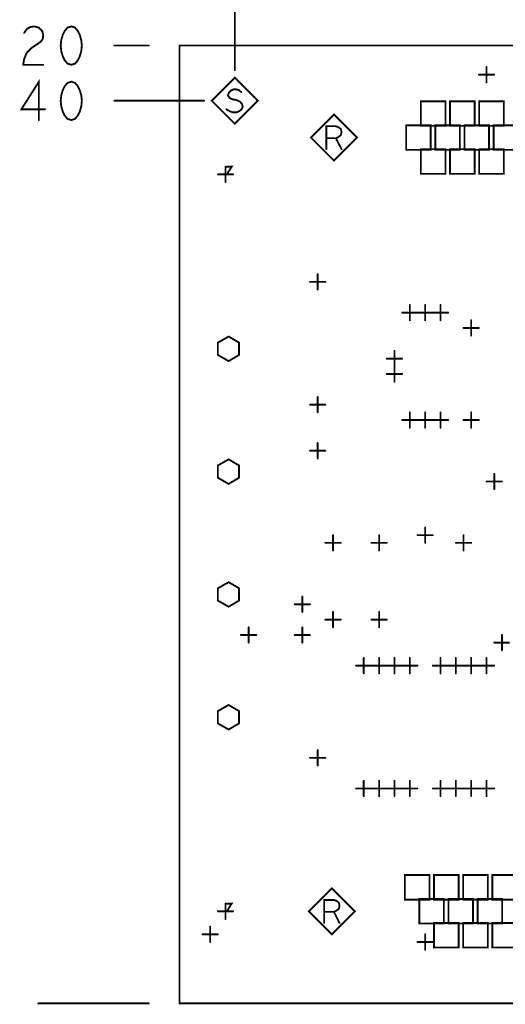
# Model space of a CAD drawing. Extents: x 28 to 61, y 24.9 to 46.
# Tile 3 of 59: x 30 to 31.6, y 29.5 to 32.7. Entities that reach past the tile are written whole.
import ezdxf

# ---------------------------------------------------------------- set-up
doc = ezdxf.new("R2010")
doc.units = 0
doc.layers.add('1', color=2, linetype='CONTINUOUS')

msp = doc.modelspace()

# ---------------------------------------------------------------- linework, layer by layer
at = {"layer": '1', "const_width": 0.006}
for points in [[(30.67, 32.505), (30.67, 33.008)], [(29.984, 32.626), (29.993, 32.639), (30.004, 32.645), (30.017, 32.647), (30.032, 32.643), (30.043, 32.632), (30.046, 32.62), (30.045, 32.607), (30.038, 32.597), (30.007, 32.576), (29.993, 32.562), (29.984, 32.541), (29.981, 32.522), (30.046, 32.522)], [(30.138, 32.647), (30.125, 32.643), (30.116, 32.632), (30.11, 32.62), (30.105, 32.603), (30.103, 32.585), (30.105, 32.566), (30.11, 32.549), (30.116, 32.537), (30.125, 32.526), (30.138, 32.522), (30.15, 32.526), (30.159, 32.537), (30.165, 32.549), (30.17, 32.566), (30.172, 32.585), (30.17, 32.603), (30.165, 32.62), (30.159, 32.632), (30.15, 32.643), (30.138, 32.647)], [(30.39, 32.585), (30.278, 32.585)], [(30.49, 29.465), (47.43, 29.465), (47.43, 32.585), (30.49, 32.585), (30.49, 29.465)], [(31.465, 32.49), (31.515, 32.49)], [(31.49, 32.465), (31.49, 32.515)], [(30.032, 32.342), (30.032, 32.467), (29.975, 32.377), (30.052, 32.377)], [(30.138, 32.467), (30.125, 32.463), (30.116, 32.452), (30.11, 32.44), (30.105, 32.423), (30.103, 32.405), (30.105, 32.386), (30.11, 32.369), (30.116, 32.357), (30.125, 32.346), (30.138, 32.342), (30.15, 32.346), (30.159, 32.357), (30.165, 32.369), (30.17, 32.386), (30.172, 32.405), (30.17, 32.423), (30.165, 32.44), (30.159, 32.452), (30.15, 32.463), (30.138, 32.467)], [(30.745, 32.405), (30.67, 32.48), (30.595, 32.405), (30.67, 32.33), (30.745, 32.405)], [(30.643, 32.377), (30.653, 32.371), (30.665, 32.367), (30.675, 32.367), (30.685, 32.371), (30.692, 32.377), (30.696, 32.386), (30.693, 32.395), (30.687, 32.402), (30.676, 32.407), (30.661, 32.41), (30.652, 32.415), (30.648, 32.423), (30.651, 32.432), (30.657, 32.438), (30.666, 32.442), (30.675, 32.442), (30.683, 32.44), (30.691, 32.433)], [(30.278, 32.405), (30.57, 32.405)], [(31.276, 32.323), (31.356, 32.323), (31.356, 32.403), (31.276, 32.403), (31.276, 32.323)], [(31.371, 32.323), (31.451, 32.323), (31.451, 32.403), (31.371, 32.403), (31.371, 32.323)], [(31.466, 32.323), (31.546, 32.323), (31.546, 32.403), (31.466, 32.403), (31.466, 32.323)], [(31.068, 32.285), (30.993, 32.36), (30.918, 32.285), (30.993, 32.21), (31.068, 32.285)], [(31.228, 32.245), (31.308, 32.245), (31.308, 32.325), (31.228, 32.325), (31.228, 32.245)], [(31.323, 32.245), (31.403, 32.245), (31.403, 32.325), (31.323, 32.325), (31.323, 32.245)], [(31.418, 32.245), (31.498, 32.245), (31.498, 32.325), (31.418, 32.325), (31.418, 32.245)], [(31.513, 32.245), (31.593, 32.245), (31.593, 32.325), (31.513, 32.325), (31.513, 32.245)], [(30.968, 32.247), (30.968, 32.322), (30.999, 32.322), (31.009, 32.318), (31.015, 32.313), (31.018, 32.303), (31.015, 32.293), (31.008, 32.287), (30.999, 32.283), (30.968, 32.283)], [(30.999, 32.283), (31.018, 32.247)], [(31.276, 32.167), (31.356, 32.167), (31.356, 32.247), (31.276, 32.247), (31.276, 32.167)], [(31.371, 32.167), (31.451, 32.167), (31.451, 32.247), (31.371, 32.247), (31.371, 32.167)], [(31.466, 32.167), (31.546, 32.167), (31.546, 32.247), (31.466, 32.247), (31.466, 32.167)], [(30.615, 32.165), (30.665, 32.165)], [(30.64, 32.14), (30.64, 32.19)], [(30.644, 32.19), (30.66, 32.19), (30.644, 32.165), (30.66, 32.165)], [(30.915, 31.815), (30.965, 31.815)], [(30.94, 31.79), (30.94, 31.84)], [(31.215, 31.715), (31.265, 31.715)], [(31.24, 31.69), (31.24, 31.74)], [(31.265, 31.715), (31.315, 31.715)], [(31.29, 31.69), (31.29, 31.74)], [(31.315, 31.715), (31.365, 31.715)], [(31.34, 31.69), (31.34, 31.74)], [(31.44, 31.64), (31.44, 31.69)], [(31.415, 31.665), (31.465, 31.665)], [(30.65, 31.637), (30.615, 31.617), (30.615, 31.577), (30.65, 31.557), (30.684, 31.577), (30.684, 31.617), (30.65, 31.637)], [(31.19, 31.54), (31.19, 31.59)], [(31.165, 31.565), (31.215, 31.565)], [(31.19, 31.49), (31.19, 31.54)], [(31.165, 31.515), (31.215, 31.515)], [(30.94, 31.39), (30.94, 31.44)], [(30.915, 31.415), (30.965, 31.415)], [(31.215, 31.365), (31.265, 31.365)], [(31.24, 31.34), (31.24, 31.39)], [(31.265, 31.365), (31.315, 31.365)], [(31.29, 31.34), (31.29, 31.39)], [(31.315, 31.365), (31.365, 31.365)], [(31.34, 31.34), (31.34, 31.39)], [(31.415, 31.365), (31.465, 31.365)], [(31.44, 31.34), (31.44, 31.39)], [(30.915, 31.265), (30.965, 31.265)], [(30.94, 31.24), (30.94, 31.29)], [(30.65, 31.237), (30.615, 31.217), (30.615, 31.177), (30.65, 31.157), (30.684, 31.177), (30.684, 31.217), (30.65, 31.237)], [(31.515, 31.14), (31.515, 31.19)], [(31.49, 31.165), (31.54, 31.165)], [(31.29, 30.965), (31.29, 31.015)], [(30.99, 30.94), (30.99, 30.99)], [(31.14, 30.94), (31.14, 30.99)], [(31.265, 30.99), (31.315, 30.99)], [(31.415, 30.94), (31.415, 30.99)], [(30.965, 30.965), (31.015, 30.965)], [(31.115, 30.965), (31.165, 30.965)], [(31.39, 30.965), (31.44, 30.965)], [(30.65, 30.837), (30.615, 30.817), (30.615, 30.777), (30.65, 30.757), (30.684, 30.777), (30.684, 30.817), (30.65, 30.837)], [(30.89, 30.74), (30.89, 30.79)], [(30.865, 30.765), (30.915, 30.765)], [(30.99, 30.69), (30.99, 30.74)], [(31.14, 30.69), (31.14, 30.74)], [(30.715, 30.64), (30.715, 30.69)], [(30.89, 30.64), (30.89, 30.69)], [(30.965, 30.715), (31.015, 30.715)], [(31.115, 30.715), (31.165, 30.715)], [(30.69, 30.665), (30.74, 30.665)], [(30.865, 30.665), (30.915, 30.665)], [(31.54, 30.615), (31.54, 30.665)], [(31.515, 30.64), (31.565, 30.64)], [(31.065, 30.565), (31.115, 30.565)], [(31.09, 30.54), (31.09, 30.59)], [(31.115, 30.565), (31.165, 30.565)], [(31.14, 30.54), (31.14, 30.59)], [(31.165, 30.565), (31.215, 30.565)], [(31.19, 30.54), (31.19, 30.59)], [(31.215, 30.565), (31.265, 30.565)], [(31.24, 30.54), (31.24, 30.59)], [(31.315, 30.565), (31.365, 30.565)], [(31.34, 30.54), (31.34, 30.59)], [(31.365, 30.565), (31.415, 30.565)], [(31.39, 30.54), (31.39, 30.59)], [(31.415, 30.565), (31.465, 30.565)], [(31.44, 30.54), (31.44, 30.59)], [(31.465, 30.565), (31.515, 30.565)], [(31.49, 30.54), (31.49, 30.59)], [(30.65, 30.437), (30.615, 30.417), (30.615, 30.377), (30.65, 30.357), (30.684, 30.377), (30.684, 30.417), (30.65, 30.437)], [(30.94, 30.24), (30.94, 30.29)], [(30.915, 30.265), (30.965, 30.265)], [(31.09, 30.14), (31.09, 30.19)], [(31.14, 30.14), (31.14, 30.19)], [(31.19, 30.14), (31.19, 30.19)], [(31.24, 30.14), (31.24, 30.19)], [(31.34, 30.14), (31.34, 30.19)], [(31.39, 30.14), (31.39, 30.19)], [(31.44, 30.14), (31.44, 30.19)], [(31.49, 30.14), (31.49, 30.19)], [(31.065, 30.165), (31.115, 30.165)], [(31.115, 30.165), (31.165, 30.165)], [(31.165, 30.165), (31.215, 30.165)], [(31.215, 30.165), (31.265, 30.165)], [(31.315, 30.165), (31.365, 30.165)], [(31.365, 30.165), (31.415, 30.165)], [(31.415, 30.165), (31.465, 30.165)], [(31.465, 30.165), (31.515, 30.165)], [(31.224, 29.803), (31.304, 29.803), (31.304, 29.883), (31.224, 29.883), (31.224, 29.803)], [(31.319, 29.803), (31.399, 29.803), (31.399, 29.883), (31.319, 29.883), (31.319, 29.803)], [(31.414, 29.803), (31.494, 29.803), (31.494, 29.883), (31.414, 29.883), (31.414, 29.803)], [(31.509, 29.803), (31.589, 29.803), (31.589, 29.883), (31.509, 29.883), (31.509, 29.803)], [(31.061, 29.765), (30.986, 29.84), (30.911, 29.765), (30.986, 29.69), (31.061, 29.765)], [(30.64, 29.74), (30.64, 29.79)], [(30.644, 29.79), (30.66, 29.79), (30.644, 29.765), (30.66, 29.765)], [(30.961, 29.727), (30.961, 29.802), (30.993, 29.802), (31.003, 29.798), (31.009, 29.793), (31.011, 29.783), (31.009, 29.773), (31.001, 29.767), (30.993, 29.763), (30.961, 29.763)], [(31.271, 29.725), (31.351, 29.725), (31.351, 29.805), (31.271, 29.805), (31.271, 29.725)], [(31.366, 29.725), (31.446, 29.725), (31.446, 29.805), (31.366, 29.805), (31.366, 29.725)], [(31.461, 29.725), (31.541, 29.725), (31.541, 29.805), (31.461, 29.805), (31.461, 29.725)], [(30.615, 29.765), (30.665, 29.765)], [(30.993, 29.763), (31.011, 29.727)], [(31.319, 29.647), (31.399, 29.647), (31.399, 29.727), (31.319, 29.727), (31.319, 29.647)], [(31.414, 29.647), (31.494, 29.647), (31.494, 29.727), (31.414, 29.727), (31.414, 29.647)], [(31.509, 29.647), (31.589, 29.647), (31.589, 29.727), (31.509, 29.727), (31.509, 29.647)], [(30.59, 29.665), (30.59, 29.715)], [(30.565, 29.69), (30.615, 29.69)], [(31.265, 29.665), (31.315, 29.665)], [(31.29, 29.64), (31.29, 29.69)], [(30.39, 29.465), (30.03, 29.465)]]:
    msp.add_lwpolyline(points, dxfattribs=at)
at = {"layer": '1', "const_width": 0.003}
for points in [[(30.1395, 32.647, 1), (30.1365, 32.647, 1)], [(30.1395, 32.647, 1), (30.1365, 32.647, 1)], [(29.9855, 32.626, 1), (29.9825, 32.626, 1)], [(30.2795, 32.585, 1), (30.2765, 32.585, 1)], [(30.3915, 32.585, 1), (30.3885, 32.585, 1)], [(30.0475, 32.522, 1), (30.0445, 32.522, 1)], [(30.6715, 32.505, 1), (30.6685, 32.505, 1)], [(31.4665, 32.49, 1), (31.4635, 32.49, 1)], [(31.4915, 32.515, 1), (31.4885, 32.515, 1)], [(31.5165, 32.49, 1), (31.5135, 32.49, 1)], [(30.1395, 32.467, 1), (30.1365, 32.467, 1)], [(30.1395, 32.467, 1), (30.1365, 32.467, 1)], [(31.4915, 32.465, 1), (31.4885, 32.465, 1)], [(30.6925, 32.433, 1), (30.6895, 32.433, 1)], [(30.2795, 32.405, 1), (30.2765, 32.405, 1)], [(30.5715, 32.405, 1), (30.5685, 32.405, 1)], [(30.7465, 32.405, 1), (30.7435, 32.405, 1)], [(30.7465, 32.405, 1), (30.7435, 32.405, 1)], [(30.0535, 32.377, 1), (30.0505, 32.377, 1)], [(30.6445, 32.377, 1), (30.6415, 32.377, 1)], [(30.0335, 32.342, 1), (30.0305, 32.342, 1)], [(31.2775, 32.323, 1), (31.2745, 32.323, 1)], [(31.2775, 32.323, 1), (31.2745, 32.323, 1)], [(31.3725, 32.323, 1), (31.3695, 32.323, 1)], [(31.3725, 32.323, 1), (31.3695, 32.323, 1)], [(31.4675, 32.323, 1), (31.4645, 32.323, 1)], [(31.4675, 32.323, 1), (31.4645, 32.323, 1)], [(30.9695, 32.283, 1), (30.9665, 32.283, 1)], [(31.0005, 32.283, 1), (30.9975, 32.283, 1)], [(31.0695, 32.285, 1), (31.0665, 32.285, 1)], [(31.0695, 32.285, 1), (31.0665, 32.285, 1)], [(30.9695, 32.247, 1), (30.9665, 32.247, 1)], [(31.0195, 32.247, 1), (31.0165, 32.247, 1)], [(31.2295, 32.245, 1), (31.2265, 32.245, 1)], [(31.2295, 32.245, 1), (31.2265, 32.245, 1)], [(31.3245, 32.245, 1), (31.3215, 32.245, 1)], [(31.3245, 32.245, 1), (31.3215, 32.245, 1)], [(31.4195, 32.245, 1), (31.4165, 32.245, 1)], [(31.4195, 32.245, 1), (31.4165, 32.245, 1)], [(31.5145, 32.245, 1), (31.5115, 32.245, 1)], [(31.5145, 32.245, 1), (31.5115, 32.245, 1)], [(30.6165, 32.165, 1), (30.6135, 32.165, 1)], [(30.6415, 32.19, 1), (30.6385, 32.19, 1)], [(30.6455, 32.19, 1), (30.6425, 32.19, 1)], [(30.6615, 32.165, 1), (30.6585, 32.165, 1)], [(30.6665, 32.165, 1), (30.6635, 32.165, 1)], [(31.2775, 32.167, 1), (31.2745, 32.167, 1)], [(31.2775, 32.167, 1), (31.2745, 32.167, 1)], [(31.3725, 32.167, 1), (31.3695, 32.167, 1)], [(31.3725, 32.167, 1), (31.3695, 32.167, 1)], [(31.4675, 32.167, 1), (31.4645, 32.167, 1)], [(31.4675, 32.167, 1), (31.4645, 32.167, 1)], [(30.6415, 32.14, 1), (30.6385, 32.14, 1)], [(30.9165, 31.815, 1), (30.9135, 31.815, 1)], [(30.9415, 31.84, 1), (30.9385, 31.84, 1)], [(30.9665, 31.815, 1), (30.9635, 31.815, 1)], [(30.9415, 31.79, 1), (30.9385, 31.79, 1)], [(31.2165, 31.715, 1), (31.2135, 31.715, 1)], [(31.2415, 31.74, 1), (31.2385, 31.74, 1)], [(31.2665, 31.715, 1), (31.2635, 31.715, 1)], [(31.2665, 31.715, 1), (31.2635, 31.715, 1)], [(31.2915, 31.74, 1), (31.2885, 31.74, 1)], [(31.3165, 31.715, 1), (31.3135, 31.715, 1)], [(31.3165, 31.715, 1), (31.3135, 31.715, 1)], [(31.3415, 31.74, 1), (31.3385, 31.74, 1)], [(31.3665, 31.715, 1), (31.3635, 31.715, 1)], [(31.2415, 31.69, 1), (31.2385, 31.69, 1)], [(31.2915, 31.69, 1), (31.2885, 31.69, 1)], [(31.3415, 31.69, 1), (31.3385, 31.69, 1)], [(31.4415, 31.69, 1), (31.4385, 31.69, 1)], [(31.4165, 31.665, 1), (31.4135, 31.665, 1)], [(31.4665, 31.665, 1), (31.4635, 31.665, 1)], [(30.6515, 31.637, 1), (30.6485, 31.637, 1)], [(30.6515, 31.637, 1), (30.6485, 31.637, 1)], [(31.4415, 31.64, 1), (31.4385, 31.64, 1)], [(31.1915, 31.59, 1), (31.1885, 31.59, 1)], [(31.1665, 31.565, 1), (31.1635, 31.565, 1)], [(31.2165, 31.565, 1), (31.2135, 31.565, 1)], [(31.1915, 31.54, 1), (31.1885, 31.54, 1)], [(31.1915, 31.54, 1), (31.1885, 31.54, 1)], [(31.1665, 31.515, 1), (31.1635, 31.515, 1)], [(31.1915, 31.49, 1), (31.1885, 31.49, 1)], [(31.2165, 31.515, 1), (31.2135, 31.515, 1)], [(30.9415, 31.44, 1), (30.9385, 31.44, 1)], [(30.9165, 31.415, 1), (30.9135, 31.415, 1)], [(30.9665, 31.415, 1), (30.9635, 31.415, 1)], [(30.9415, 31.39, 1), (30.9385, 31.39, 1)], [(31.2165, 31.365, 1), (31.2135, 31.365, 1)], [(31.2415, 31.39, 1), (31.2385, 31.39, 1)], [(31.2665, 31.365, 1), (31.2635, 31.365, 1)], [(31.2665, 31.365, 1), (31.2635, 31.365, 1)], [(31.2915, 31.39, 1), (31.2885, 31.39, 1)], [(31.3165, 31.365, 1), (31.3135, 31.365, 1)], [(31.3165, 31.365, 1), (31.3135, 31.365, 1)], [(31.3415, 31.39, 1), (31.3385, 31.39, 1)], [(31.3665, 31.365, 1), (31.3635, 31.365, 1)], [(31.4165, 31.365, 1), (31.4135, 31.365, 1)], [(31.4415, 31.39, 1), (31.4385, 31.39, 1)], [(31.4665, 31.365, 1), (31.4635, 31.365, 1)], [(31.2415, 31.34, 1), (31.2385, 31.34, 1)], [(31.2915, 31.34, 1), (31.2885, 31.34, 1)], [(31.3415, 31.34, 1), (31.3385, 31.34, 1)], [(31.4415, 31.34, 1), (31.4385, 31.34, 1)], [(30.9165, 31.265, 1), (30.9135, 31.265, 1)], [(30.9415, 31.29, 1), (30.9385, 31.29, 1)], [(30.9665, 31.265, 1), (30.9635, 31.265, 1)], [(30.6515, 31.237, 1), (30.6485, 31.237, 1)], [(30.6515, 31.237, 1), (30.6485, 31.237, 1)], [(30.9415, 31.24, 1), (30.9385, 31.24, 1)], [(31.5165, 31.19, 1), (31.5135, 31.19, 1)], [(31.4915, 31.165, 1), (31.4885, 31.165, 1)], [(31.5165, 31.14, 1), (31.5135, 31.14, 1)], [(31.5415, 31.165, 1), (31.5385, 31.165, 1)], [(31.2915, 31.015, 1), (31.2885, 31.015, 1)], [(30.9915, 30.99, 1), (30.9885, 30.99, 1)], [(31.1415, 30.99, 1), (31.1385, 30.99, 1)], [(31.2665, 30.99, 1), (31.2635, 30.99, 1)], [(31.3165, 30.99, 1), (31.3135, 30.99, 1)], [(31.4165, 30.99, 1), (31.4135, 30.99, 1)], [(30.9665, 30.965, 1), (30.9635, 30.965, 1)], [(31.0165, 30.965, 1), (31.0135, 30.965, 1)], [(31.1165, 30.965, 1), (31.1135, 30.965, 1)], [(31.1665, 30.965, 1), (31.1635, 30.965, 1)], [(31.2915, 30.965, 1), (31.2885, 30.965, 1)], [(31.3915, 30.965, 1), (31.3885, 30.965, 1)], [(31.4415, 30.965, 1), (31.4385, 30.965, 1)], [(30.9915, 30.94, 1), (30.9885, 30.94, 1)], [(31.1415, 30.94, 1), (31.1385, 30.94, 1)], [(31.4165, 30.94, 1), (31.4135, 30.94, 1)], [(30.6515, 30.837, 1), (30.6485, 30.837, 1)], [(30.6515, 30.837, 1), (30.6485, 30.837, 1)], [(30.8915, 30.79, 1), (30.8885, 30.79, 1)], [(30.8665, 30.765, 1), (30.8635, 30.765, 1)], [(30.9165, 30.765, 1), (30.9135, 30.765, 1)], [(30.8915, 30.74, 1), (30.8885, 30.74, 1)], [(30.9915, 30.74, 1), (30.9885, 30.74, 1)], [(31.1415, 30.74, 1), (31.1385, 30.74, 1)], [(30.7165, 30.69, 1), (30.7135, 30.69, 1)], [(30.8915, 30.69, 1), (30.8885, 30.69, 1)], [(30.9665, 30.715, 1), (30.9635, 30.715, 1)], [(30.9915, 30.69, 1), (30.9885, 30.69, 1)], [(31.0165, 30.715, 1), (31.0135, 30.715, 1)], [(31.1165, 30.715, 1), (31.1135, 30.715, 1)], [(31.1415, 30.69, 1), (31.1385, 30.69, 1)], [(31.1665, 30.715, 1), (31.1635, 30.715, 1)], [(30.6915, 30.665, 1), (30.6885, 30.665, 1)], [(30.7415, 30.665, 1), (30.7385, 30.665, 1)], [(30.8665, 30.665, 1), (30.8635, 30.665, 1)], [(30.9165, 30.665, 1), (30.9135, 30.665, 1)], [(31.5415, 30.665, 1), (31.5385, 30.665, 1)], [(30.7165, 30.64, 1), (30.7135, 30.64, 1)], [(30.8915, 30.64, 1), (30.8885, 30.64, 1)], [(31.5165, 30.64, 1), (31.5135, 30.64, 1)], [(31.5415, 30.615, 1), (31.5385, 30.615, 1)], [(31.0665, 30.565, 1), (31.0635, 30.565, 1)], [(31.0915, 30.59, 1), (31.0885, 30.59, 1)], [(31.1165, 30.565, 1), (31.1135, 30.565, 1)], [(31.1165, 30.565, 1), (31.1135, 30.565, 1)], [(31.1415, 30.59, 1), (31.1385, 30.59, 1)], [(31.1665, 30.565, 1), (31.1635, 30.565, 1)], [(31.1665, 30.565, 1), (31.1635, 30.565, 1)], [(31.1915, 30.59, 1), (31.1885, 30.59, 1)], [(31.2165, 30.565, 1), (31.2135, 30.565, 1)], [(31.2165, 30.565, 1), (31.2135, 30.565, 1)], [(31.2415, 30.59, 1), (31.2385, 30.59, 1)], [(31.2665, 30.565, 1), (31.2635, 30.565, 1)], [(31.3165, 30.565, 1), (31.3135, 30.565, 1)], [(31.3415, 30.59, 1), (31.3385, 30.59, 1)], [(31.3665, 30.565, 1), (31.3635, 30.565, 1)], [(31.3665, 30.565, 1), (31.3635, 30.565, 1)], [(31.3915, 30.59, 1), (31.3885, 30.59, 1)], [(31.4165, 30.565, 1), (31.4135, 30.565, 1)], [(31.4165, 30.565, 1), (31.4135, 30.565, 1)], [(31.4415, 30.59, 1), (31.4385, 30.59, 1)], [(31.4665, 30.565, 1), (31.4635, 30.565, 1)], [(31.4665, 30.565, 1), (31.4635, 30.565, 1)], [(31.4915, 30.59, 1), (31.4885, 30.59, 1)], [(31.5165, 30.565, 1), (31.5135, 30.565, 1)], [(31.0915, 30.54, 1), (31.0885, 30.54, 1)], [(31.1415, 30.54, 1), (31.1385, 30.54, 1)], [(31.1915, 30.54, 1), (31.1885, 30.54, 1)], [(31.2415, 30.54, 1), (31.2385, 30.54, 1)], [(31.3415, 30.54, 1), (31.3385, 30.54, 1)], [(31.3915, 30.54, 1), (31.3885, 30.54, 1)], [(31.4415, 30.54, 1), (31.4385, 30.54, 1)], [(31.4915, 30.54, 1), (31.4885, 30.54, 1)], [(30.6515, 30.437, 1), (30.6485, 30.437, 1)], [(30.6515, 30.437, 1), (30.6485, 30.437, 1)], [(30.9415, 30.29, 1), (30.9385, 30.29, 1)], [(30.9165, 30.265, 1), (30.9135, 30.265, 1)], [(30.9415, 30.24, 1), (30.9385, 30.24, 1)], [(30.9665, 30.265, 1), (30.9635, 30.265, 1)], [(31.0915, 30.19, 1), (31.0885, 30.19, 1)], [(31.1415, 30.19, 1), (31.1385, 30.19, 1)], [(31.1915, 30.19, 1), (31.1885, 30.19, 1)], [(31.2415, 30.19, 1), (31.2385, 30.19, 1)], [(31.3415, 30.19, 1), (31.3385, 30.19, 1)], [(31.3915, 30.19, 1), (31.3885, 30.19, 1)], [(31.4415, 30.19, 1), (31.4385, 30.19, 1)], [(31.4915, 30.19, 1), (31.4885, 30.19, 1)], [(31.0665, 30.165, 1), (31.0635, 30.165, 1)], [(31.1165, 30.165, 1), (31.1135, 30.165, 1)], [(31.1165, 30.165, 1), (31.1135, 30.165, 1)], [(31.1665, 30.165, 1), (31.1635, 30.165, 1)], [(31.1665, 30.165, 1), (31.1635, 30.165, 1)], [(31.2165, 30.165, 1), (31.2135, 30.165, 1)], [(31.2165, 30.165, 1), (31.2135, 30.165, 1)], [(31.2665, 30.165, 1), (31.2635, 30.165, 1)], [(31.3165, 30.165, 1), (31.3135, 30.165, 1)], [(31.3665, 30.165, 1), (31.3635, 30.165, 1)], [(31.3665, 30.165, 1), (31.3635, 30.165, 1)], [(31.4165, 30.165, 1), (31.4135, 30.165, 1)], [(31.4165, 30.165, 1), (31.4135, 30.165, 1)], [(31.4665, 30.165, 1), (31.4635, 30.165, 1)], [(31.4665, 30.165, 1), (31.4635, 30.165, 1)], [(31.5165, 30.165, 1), (31.5135, 30.165, 1)], [(31.0915, 30.14, 1), (31.0885, 30.14, 1)], [(31.1415, 30.14, 1), (31.1385, 30.14, 1)], [(31.1915, 30.14, 1), (31.1885, 30.14, 1)], [(31.2415, 30.14, 1), (31.2385, 30.14, 1)], [(31.3415, 30.14, 1), (31.3385, 30.14, 1)], [(31.3915, 30.14, 1), (31.3885, 30.14, 1)], [(31.4415, 30.14, 1), (31.4385, 30.14, 1)], [(31.4915, 30.14, 1), (31.4885, 30.14, 1)], [(30.6415, 29.79, 1), (30.6385, 29.79, 1)], [(30.6455, 29.79, 1), (30.6425, 29.79, 1)], [(31.2255, 29.803, 1), (31.2225, 29.803, 1)], [(31.2255, 29.803, 1), (31.2225, 29.803, 1)], [(31.3205, 29.803, 1), (31.3175, 29.803, 1)], [(31.3205, 29.803, 1), (31.3175, 29.803, 1)], [(31.4155, 29.803, 1), (31.4125, 29.803, 1)], [(31.4155, 29.803, 1), (31.4125, 29.803, 1)], [(31.5105, 29.803, 1), (31.5075, 29.803, 1)], [(31.5105, 29.803, 1), (31.5075, 29.803, 1)], [(30.6165, 29.765, 1), (30.6135, 29.765, 1)], [(30.6615, 29.765, 1), (30.6585, 29.765, 1)], [(30.6665, 29.765, 1), (30.6635, 29.765, 1)], [(30.9625, 29.763, 1), (30.9595, 29.763, 1)], [(30.9945, 29.763, 1), (30.9915, 29.763, 1)], [(31.0625, 29.765, 1), (31.0595, 29.765, 1)], [(31.0625, 29.765, 1), (31.0595, 29.765, 1)], [(30.6415, 29.74, 1), (30.6385, 29.74, 1)], [(30.9625, 29.727, 1), (30.9595, 29.727, 1)], [(31.0125, 29.727, 1), (31.0095, 29.727, 1)], [(30.5915, 29.715, 1), (30.5885, 29.715, 1)], [(31.2725, 29.725, 1), (31.2695, 29.725, 1)], [(31.2725, 29.725, 1), (31.2695, 29.725, 1)], [(31.3675, 29.725, 1), (31.3645, 29.725, 1)], [(31.3675, 29.725, 1), (31.3645, 29.725, 1)], [(31.4625, 29.725, 1), (31.4595, 29.725, 1)], [(31.4625, 29.725, 1), (31.4595, 29.725, 1)], [(30.5665, 29.69, 1), (30.5635, 29.69, 1)], [(30.5915, 29.665, 1), (30.5885, 29.665, 1)], [(30.6165, 29.69, 1), (30.6135, 29.69, 1)], [(31.2665, 29.665, 1), (31.2635, 29.665, 1)], [(31.2915, 29.69, 1), (31.2885, 29.69, 1)], [(31.3165, 29.665, 1), (31.3135, 29.665, 1)], [(31.2915, 29.64, 1), (31.2885, 29.64, 1)], [(31.3205, 29.647, 1), (31.3175, 29.647, 1)], [(31.3205, 29.647, 1), (31.3175, 29.647, 1)], [(31.4155, 29.647, 1), (31.4125, 29.647, 1)], [(31.4155, 29.647, 1), (31.4125, 29.647, 1)], [(31.5105, 29.647, 1), (31.5075, 29.647, 1)], [(31.5105, 29.647, 1), (31.5075, 29.647, 1)], [(30.0315, 29.465, 1), (30.0285, 29.465, 1)], [(30.3915, 29.465, 1), (30.3885, 29.465, 1)], [(30.4915, 29.465, 1), (30.4885, 29.465, 1)], [(30.4915, 29.465, 1), (30.4885, 29.465, 1)]]:
    msp.add_lwpolyline(points, format="xyb", close=True, dxfattribs=at)

doc.saveas('drawing.dxf')
